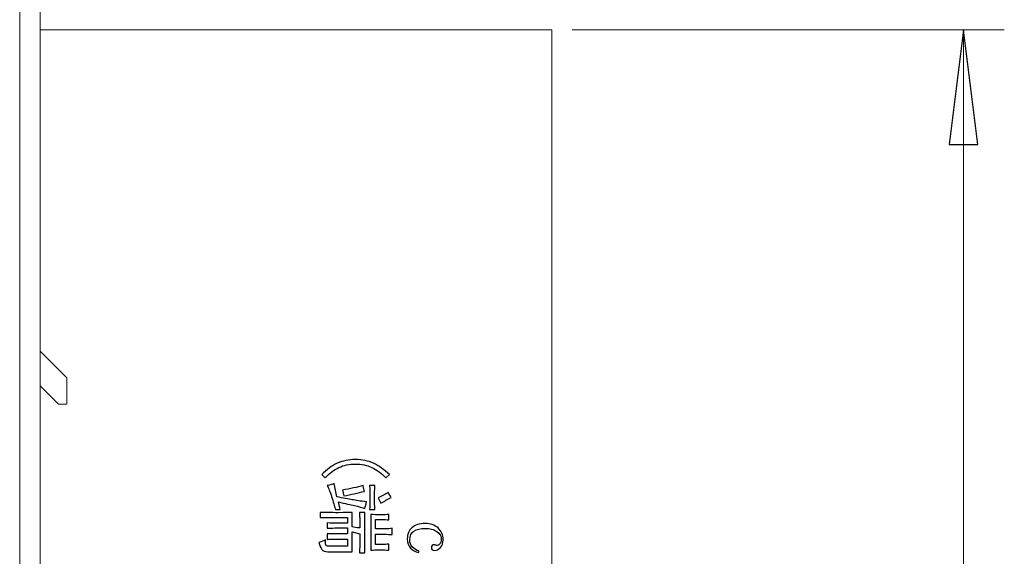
# Model space of a CAD drawing. Header units: millimetres. Extents: x -420 to 420, y -297 to 297.
# Tile 45 of 141: x -3 to 42, y -75 to -51. Entities that reach past the tile are written whole.
import ezdxf
from ezdxf.lldxf.tags import DXFTag

# ---------------------------------------------------------------- set-up
doc = ezdxf.new("R2010")
doc.units = ezdxf.units.MM
doc.header["$MEASUREMENT"] = 0
doc.layers.add('layer 1', color=7, linetype='Continuous')
tags = doc.linetypes.add('New Line1', pattern=[20.2, 12.7, -2.5, 2.5, -2.5]).pattern_tags.tags
tags[10:11] = [DXFTag(74, 4), DXFTag(75, 0), DXFTag(340, '0'), DXFTag(46, 1.0), DXFTag(50, 0.0), DXFTag(44, 0.0), DXFTag(45, 0.0)]
tags[8:9] = [DXFTag(74, 4), DXFTag(75, 0), DXFTag(340, '0'), DXFTag(46, 1.0), DXFTag(50, 0.0), DXFTag(44, 0.0), DXFTag(45, 0.0)]
tags[6:7] = [DXFTag(74, 4), DXFTag(75, 0), DXFTag(340, '0'), DXFTag(46, 1.0), DXFTag(50, 0.0), DXFTag(44, 0.0), DXFTag(45, 0.0)]
tags[4:5] = [DXFTag(74, 4), DXFTag(75, 0), DXFTag(340, '0'), DXFTag(46, 1.0), DXFTag(50, 0.0), DXFTag(44, 0.0), DXFTag(45, 0.0)]
tags = doc.linetypes.add('New Line2', pattern=[20.2, 12.7, -2.5, 2.5, -2.5]).pattern_tags.tags
tags[10:11] = [DXFTag(74, 4), DXFTag(75, 0), DXFTag(340, '0'), DXFTag(46, 1.0), DXFTag(50, 0.0), DXFTag(44, 0.0), DXFTag(45, 0.0)]
tags[8:9] = [DXFTag(74, 4), DXFTag(75, 0), DXFTag(340, '0'), DXFTag(46, 1.0), DXFTag(50, 0.0), DXFTag(44, 0.0), DXFTag(45, 0.0)]
tags[6:7] = [DXFTag(74, 4), DXFTag(75, 0), DXFTag(340, '0'), DXFTag(46, 1.0), DXFTag(50, 0.0), DXFTag(44, 0.0), DXFTag(45, 0.0)]
tags[4:5] = [DXFTag(74, 4), DXFTag(75, 0), DXFTag(340, '0'), DXFTag(46, 1.0), DXFTag(50, 0.0), DXFTag(44, 0.0), DXFTag(45, 0.0)]

msp = doc.modelspace()

# ---------------------------------------------------------------- linework, layer by layer
at = {"layer": 'layer 1', "color": 7, "lineweight": 9}
for points in [[(-2.0106, 22.5172), (-2.0106, 22.5172), (-2.0106, -110.5893), (-2.0106, -110.5893)], [(-2.935, -110.1271), (-2.935, -110.1271), (-2.935, 22.055), (-2.935, 22.055)], [(22.0225, -50.9687), (22.0225, -50.9687), (41.5441, -50.9687), (41.5441, -50.9687)], [(39.6954, -50.9687), (39.6954, -50.9687), (39.6954, -50.9687), (39.6954, -50.9687)], [(39.6954, -50.9687), (39.6954, -50.9687), (39.6954, -111.0515), (39.6954, -111.0515)], [(-2.0106, -65.4838), (-2.0106, -65.4838), (-0.8089, -66.6854), (-0.8089, -66.6854)], [(-0.8089, -66.6854), (-0.8089, -66.6854), (-0.8089, -67.8843), (-0.8089, -67.8843)], [(-1.1787, -67.8843), (-1.1787, -67.8843), (-2.0106, -67.0524), (-2.0106, -67.0524)], [(-0.8089, -67.8843), (-0.8089, -67.8843), (-1.1787, -67.8843), (-1.1787, -67.8843)]]:
    msp.add_open_spline(points, degree=3, dxfattribs=at)
at = {"layer": 'layer 1', "color": 7, "linetype": 'New Line1', "lineweight": 9}
msp.add_open_spline([(-2.0106, -50.9687), (-2.0106, -50.9687), (21.0982, -50.9687), (21.0982, -50.9687)], degree=3, dxfattribs=at)
at = {"layer": 'layer 1', "color": 7, "linetype": 'New Line2', "lineweight": 9}
msp.add_open_spline([(21.0982, -50.9687), (21.0982, -50.9687), (21.0982, -111.0515), (21.0982, -111.0515)], degree=3, dxfattribs=at)
at = {"layer": 'layer 1', "color": 7}
for points, knots in [([(40.3424, -56.145), (40.3424, -56.145), (39.0483, -56.145), (39.0483, -56.145), (39.0483, -56.145), (39.0483, -56.145), (39.6954, -50.9687), (39.6954, -50.9687), (39.6954, -50.9687), (39.6954, -50.9687), (40.3424, -56.145), (40.3424, -56.145)], [0, 0, 0, 0, 0.25, 0.25, 0.25, 0.25, 0.5, 0.5, 0.5, 0.5, 1, 1, 1, 1]), ([(10.8635, -71.2132), (10.8635, -71.2132), (10.7106, -71.0639), (10.7106, -71.0639), (10.7106, -71.0639), (10.9338, -70.8383), (11.1659, -70.6688), (11.4081, -70.5553), (11.4081, -70.5553), (11.6498, -70.4425), (11.9241, -70.3858), (12.2306, -70.3858), (12.2306, -70.3858), (12.5377, -70.3858), (12.8121, -70.4425), (13.0537, -70.5553), (13.0537, -70.5553), (13.2954, -70.6688), (13.5328, -70.8383), (13.7655, -71.0639), (13.7655, -71.0639), (13.7655, -71.0639), (13.612, -71.2132), (13.612, -71.2132), (13.612, -71.2132), (13.4073, -71.0055), (13.1954, -70.8493), (12.9769, -70.7451), (12.9769, -70.7451), (12.7585, -70.6416), (12.5097, -70.5895), (12.2306, -70.5895), (12.2306, -70.5895), (11.9521, -70.5895), (11.7033, -70.6416), (11.4843, -70.7451), (11.4843, -70.7451), (11.2659, -70.8493), (11.0594, -71.0055), (10.8635, -71.2132)], [0, 0, 0, 0, 0.0909091, 0.0909091, 0.0909091, 0.0909091, 0.1818182, 0.1818182, 0.1818182, 0.1818182, 0.2727273, 0.2727273, 0.2727273, 0.2727273, 0.3636364, 0.3636364, 0.3636364, 0.3636364, 0.4545455, 0.4545455, 0.4545455, 0.4545455, 0.5454545, 0.5454545, 0.5454545, 0.5454545, 0.6363636, 0.6363636, 0.6363636, 0.6363636, 0.7272727, 0.7272727, 0.7272727, 0.7272727, 0.8181818, 0.8181818, 0.8181818, 0.8181818, 1, 1, 1, 1]), ([(11.3939, -72.0678), (11.6914, -72.1309), (11.9217, -72.176), (12.0842, -72.2032), (12.0842, -72.2032), (12.2473, -72.2304), (12.4633, -72.2622), (12.7329, -72.2981), (12.7329, -72.2981), (12.7049, -72.3976), (12.6817, -72.4971), (12.6633, -72.5966), (12.6633, -72.5966), (12.5425, -72.5515), (12.3866, -72.5081), (12.1961, -72.4676), (12.1961, -72.4676), (12.0051, -72.4271), (11.7611, -72.3704), (11.4635, -72.2981), (11.4635, -72.2981), (11.4825, -72.3884), (11.5099, -72.5058), (11.5473, -72.6505), (11.5473, -72.6505), (11.4635, -72.6418), (11.389, -72.6418), (11.3242, -72.6505), (11.3242, -72.6505), (11.2867, -72.4879), (11.2313, -72.2911), (11.157, -72.0609), (11.157, -72.0609), (11.0825, -71.83), (11.0171, -71.6651), (10.9617, -71.5656), (10.9617, -71.5656), (11.0914, -71.5297), (11.1938, -71.4979), (11.2683, -71.4707), (11.2683, -71.4707), (11.3057, -71.6697), (11.3474, -71.8688), (11.3939, -72.0678)], [0, 0, 0, 0, 0.0833333, 0.0833333, 0.0833333, 0.0833333, 0.1666667, 0.1666667, 0.1666667, 0.1666667, 0.25, 0.25, 0.25, 0.25, 0.3333333, 0.3333333, 0.3333333, 0.3333333, 0.4166667, 0.4166667, 0.4166667, 0.4166667, 0.5, 0.5, 0.5, 0.5, 0.5833333, 0.5833333, 0.5833333, 0.5833333, 0.6666667, 0.6666667, 0.6666667, 0.6666667, 0.75, 0.75, 0.75, 0.75, 0.8333333, 0.8333333, 0.8333333, 0.8333333, 1, 1, 1, 1]), ([(11.6449, -71.7693), (11.9985, -71.7062), (12.3097, -71.6379), (12.5793, -71.5656), (12.5793, -71.5656), (12.5984, -71.6836), (12.6169, -71.7693), (12.6353, -71.8236), (12.6353, -71.8236), (12.3377, -71.896), (12.0307, -71.9637), (11.7146, -72.0267), (11.7146, -72.0267), (11.6962, -71.9457), (11.6729, -71.8595), (11.6449, -71.7693)], [0, 0, 0, 0, 0.2, 0.2, 0.2, 0.2, 0.4, 0.4, 0.4, 0.4, 0.6, 0.6, 0.6, 0.6, 1, 1, 1, 1]), ([(12.8728, -72.6505), (12.8818, -72.4792), (12.8865, -72.3027), (12.8865, -72.1216), (12.8865, -72.1216), (12.8865, -71.9411), (12.8818, -71.7559), (12.8728, -71.5656), (12.8728, -71.5656), (12.8728, -71.5656), (13.1097, -71.5656), (13.1097, -71.5656), (13.1097, -71.5656), (13.1001, -71.7646), (13.096, -71.9504), (13.096, -72.1216), (13.096, -72.1216), (13.096, -72.3027), (13.1001, -72.4792), (13.1097, -72.6505), (13.1097, -72.6505), (13.1097, -72.6505), (12.8728, -72.6505), (12.8728, -72.6505)], [0, 0, 0, 0, 0.1428571, 0.1428571, 0.1428571, 0.1428571, 0.2857143, 0.2857143, 0.2857143, 0.2857143, 0.4285714, 0.4285714, 0.4285714, 0.4285714, 0.5714286, 0.5714286, 0.5714286, 0.5714286, 0.7142857, 0.7142857, 0.7142857, 0.7142857, 1, 1, 1, 1]), ([(13.8489, -72.095), (13.6912, -72.1853), (13.5328, -72.2709), (13.3745, -72.3525), (13.3745, -72.3525), (13.3745, -72.3525), (13.2632, -72.1083), (13.2632, -72.1083), (13.2632, -72.1083), (13.4304, -72.036), (13.5793, -71.9544), (13.7096, -71.8641), (13.7096, -71.8641), (13.756, -71.9544), (13.8025, -72.0314), (13.8489, -72.095)], [0, 0, 0, 0, 0.2, 0.2, 0.2, 0.2, 0.4, 0.4, 0.4, 0.4, 0.6, 0.6, 0.6, 0.6, 1, 1, 1, 1]), ([(10.9474, -73.7492), (10.9474, -73.7492), (11.8682, -73.7492), (11.8682, -73.7492), (11.8682, -73.7492), (11.8682, -73.7492), (11.8682, -73.4779), (11.8682, -73.4779), (11.8682, -73.4779), (11.8682, -73.4779), (11.3522, -73.4779), (11.3522, -73.4779), (11.3522, -73.4779), (11.2962, -73.4779), (11.1659, -73.4825), (10.9617, -73.4917), (10.9617, -73.4917), (10.9617, -73.4917), (10.9617, -73.2476), (10.9617, -73.2476), (10.9617, -73.2476), (11.157, -73.2563), (11.2826, -73.2609), (11.3379, -73.2609), (11.3379, -73.2609), (11.3379, -73.2609), (11.8682, -73.2609), (11.8682, -73.2609), (11.8682, -73.2609), (11.8682, -73.2609), (11.8682, -73.0034), (11.8682, -73.0034), (11.8682, -73.0034), (11.8682, -73.0034), (10.6403, -73.0034), (10.6403, -73.0034), (10.6403, -73.0034), (10.6403, -73.0034), (10.6403, -72.7725), (10.6403, -72.7725), (10.6403, -72.7725), (10.8731, -72.7818), (11.1427, -72.7864), (11.4497, -72.7864), (11.4497, -72.7864), (11.7569, -72.7864), (11.9658, -72.7818), (12.0777, -72.7725), (12.0777, -72.7725), (12.0777, -72.7725), (12.0777, -73.4235), (12.0777, -73.4235), (12.0777, -73.4235), (12.1794, -73.442), (12.2961, -73.4599), (12.4264, -73.4779), (12.4264, -73.4779), (12.4264, -73.4779), (12.4264, -73.0844), (12.4264, -73.0844), (12.4264, -73.0844), (12.4264, -73.0306), (12.4217, -72.9265), (12.4121, -72.7725), (12.4121, -72.7725), (12.4121, -72.7725), (12.6633, -72.7725), (12.6633, -72.7725), (12.6633, -72.7725), (12.6538, -72.8541), (12.6496, -72.949), (12.6496, -73.0578), (12.6496, -73.0578), (12.6496, -73.0578), (12.6496, -74.2509), (12.6496, -74.2509), (12.6496, -74.2509), (12.6496, -74.3863), (12.6538, -74.5043), (12.6633, -74.6032), (12.6633, -74.6032), (12.6633, -74.6032), (12.4121, -74.6032), (12.4121, -74.6032), (12.4121, -74.6032), (12.4217, -74.495), (12.4264, -74.3776), (12.4264, -74.2509), (12.4264, -74.2509), (12.4264, -74.2509), (12.4264, -73.7353), (12.4264, -73.7353), (12.4264, -73.7353), (12.4264, -73.7353), (12.0777, -73.6543), (12.0777, -73.6543), (12.0777, -73.6543), (12.0777, -73.6543), (12.0777, -74.5627), (12.0777, -74.5627), (12.0777, -74.5627), (11.8729, -74.5541), (11.7331, -74.5494), (11.6586, -74.5494), (11.6586, -74.5494), (11.6586, -74.5494), (10.9891, -74.5494), (10.9891, -74.5494), (10.9891, -74.5494), (10.8498, -74.5494), (10.757, -74.5153), (10.7106, -74.4476), (10.7106, -74.4476), (10.6642, -74.3799), (10.6219, -74.2734), (10.585, -74.1288), (10.585, -74.1288), (10.7058, -74.1016), (10.8034, -74.0657), (10.8778, -74.0206), (10.8778, -74.0206), (10.8778, -74.1201), (10.8825, -74.1924), (10.8915, -74.2376), (10.8915, -74.2376), (10.9011, -74.2827), (10.9474, -74.3053), (11.0314, -74.3053), (11.0314, -74.3053), (11.0314, -74.3053), (11.8682, -74.3053), (11.8682, -74.3053), (11.8682, -74.3053), (11.8682, -74.3053), (11.8682, -73.9795), (11.8682, -73.9795), (11.8682, -73.9795), (11.8682, -73.9795), (11.2683, -73.9795), (11.2683, -73.9795), (11.2683, -73.9795), (11.1659, -73.9795), (11.0594, -73.9841), (10.9474, -73.9934), (10.9474, -73.9934), (10.9474, -73.9934), (10.9474, -73.7492), (10.9474, -73.7492)], [0, 0, 0, 0, 0.0263158, 0.0263158, 0.0263158, 0.0263158, 0.0526316, 0.0526316, 0.0526316, 0.0526316, 0.0789474, 0.0789474, 0.0789474, 0.0789474, 0.1052632, 0.1052632, 0.1052632, 0.1052632, 0.1315789, 0.1315789, 0.1315789, 0.1315789, 0.1578947, 0.1578947, 0.1578947, 0.1578947, 0.1842105, 0.1842105, 0.1842105, 0.1842105, 0.2105263, 0.2105263, 0.2105263, 0.2105263, 0.2368421, 0.2368421, 0.2368421, 0.2368421, 0.2631579, 0.2631579, 0.2631579, 0.2631579, 0.2894737, 0.2894737, 0.2894737, 0.2894737, 0.3157895, 0.3157895, 0.3157895, 0.3157895, 0.3421053, 0.3421053, 0.3421053, 0.3421053, 0.3684211, 0.3684211, 0.3684211, 0.3684211, 0.3947368, 0.3947368, 0.3947368, 0.3947368, 0.4210526, 0.4210526, 0.4210526, 0.4210526, 0.4473684, 0.4473684, 0.4473684, 0.4473684, 0.4736842, 0.4736842, 0.4736842, 0.4736842, 0.5, 0.5, 0.5, 0.5, 0.5263158, 0.5263158, 0.5263158, 0.5263158, 0.5526316, 0.5526316, 0.5526316, 0.5526316, 0.5789474, 0.5789474, 0.5789474, 0.5789474, 0.6052632, 0.6052632, 0.6052632, 0.6052632, 0.6315789, 0.6315789, 0.6315789, 0.6315789, 0.6578947, 0.6578947, 0.6578947, 0.6578947, 0.6842105, 0.6842105, 0.6842105, 0.6842105, 0.7105263, 0.7105263, 0.7105263, 0.7105263, 0.7368421, 0.7368421, 0.7368421, 0.7368421, 0.7631579, 0.7631579, 0.7631579, 0.7631579, 0.7894737, 0.7894737, 0.7894737, 0.7894737, 0.8157895, 0.8157895, 0.8157895, 0.8157895, 0.8421053, 0.8421053, 0.8421053, 0.8421053, 0.8684211, 0.8684211, 0.8684211, 0.8684211, 0.8947368, 0.8947368, 0.8947368, 0.8947368, 0.9210526, 0.9210526, 0.9210526, 0.9210526, 0.9473684, 0.9473684, 0.9473684, 0.9473684, 1, 1, 1, 1]), ([(13.7376, -73.1116), (13.6441, -73.1029), (13.5376, -73.0983), (13.4167, -73.0983), (13.4167, -73.0983), (13.4167, -73.0983), (13.1377, -73.0983), (13.1377, -73.0983), (13.1377, -73.0983), (13.1377, -73.0983), (13.1377, -73.5184), (13.1377, -73.5184), (13.1377, -73.5184), (13.1377, -73.5184), (13.584, -73.5184), (13.584, -73.5184), (13.584, -73.5184), (13.6863, -73.5184), (13.7887, -73.5097), (13.8905, -73.4917), (13.8905, -73.4917), (13.8905, -73.4917), (13.8905, -73.7764), (13.8905, -73.7764), (13.8905, -73.7764), (13.7792, -73.7672), (13.6673, -73.7625), (13.556, -73.7625), (13.556, -73.7625), (13.556, -73.7625), (13.1377, -73.7625), (13.1377, -73.7625), (13.1377, -73.7625), (13.1377, -73.7625), (13.1377, -74.2237), (13.1377, -74.2237), (13.1377, -74.2237), (13.1377, -74.2237), (13.4304, -74.2237), (13.4304, -74.2237), (13.4304, -74.2237), (13.5423, -74.2237), (13.6441, -74.219), (13.7376, -74.2104), (13.7376, -74.2104), (13.7376, -74.2104), (13.7376, -74.4817), (13.7376, -74.4817), (13.7376, -74.4817), (13.6257, -74.4725), (13.4864, -74.4678), (13.3191, -74.4678), (13.3191, -74.4678), (13.1608, -74.4678), (13.0305, -74.4725), (12.9281, -74.4817), (12.9281, -74.4817), (12.9281, -74.4817), (12.9281, -72.8674), (12.9281, -72.8674), (12.9281, -72.8674), (13.0585, -72.8767), (13.2025, -72.8813), (13.3608, -72.8813), (13.3608, -72.8813), (13.5186, -72.8813), (13.6441, -72.8767), (13.7376, -72.8674), (13.7376, -72.8674), (13.7376, -72.8674), (13.7376, -73.1116), (13.7376, -73.1116)], [0, 0, 0, 0, 0.0526316, 0.0526316, 0.0526316, 0.0526316, 0.1052632, 0.1052632, 0.1052632, 0.1052632, 0.1578947, 0.1578947, 0.1578947, 0.1578947, 0.2105263, 0.2105263, 0.2105263, 0.2105263, 0.2631579, 0.2631579, 0.2631579, 0.2631579, 0.3157895, 0.3157895, 0.3157895, 0.3157895, 0.3684211, 0.3684211, 0.3684211, 0.3684211, 0.4210526, 0.4210526, 0.4210526, 0.4210526, 0.4736842, 0.4736842, 0.4736842, 0.4736842, 0.5263158, 0.5263158, 0.5263158, 0.5263158, 0.5789474, 0.5789474, 0.5789474, 0.5789474, 0.6315789, 0.6315789, 0.6315789, 0.6315789, 0.6842105, 0.6842105, 0.6842105, 0.6842105, 0.7368421, 0.7368421, 0.7368421, 0.7368421, 0.7894737, 0.7894737, 0.7894737, 0.7894737, 0.8421053, 0.8421053, 0.8421053, 0.8421053, 0.8947368, 0.8947368, 0.8947368, 0.8947368, 1, 1, 1, 1]), ([(15.7897, -74.2376), (15.8176, -74.2376), (15.836, -74.2422), (15.8456, -74.2509), (15.8456, -74.2509), (15.8546, -74.2509), (15.8736, -74.2555), (15.901, -74.2648), (15.901, -74.2648), (15.9384, -74.274), (15.9825, -74.2555), (16.0336, -74.2104), (16.0336, -74.2104), (16.0849, -74.1658), (16.1105, -74.0889), (16.1105, -73.9807), (16.1105, -73.9807), (16.1105, -73.8458), (16.0432, -73.7313), (15.9081, -73.6364), (15.9081, -73.6364), (15.773, -73.5421), (15.5938, -73.4946), (15.3701, -73.4946), (15.3701, -73.4946), (15.1653, -73.4946), (14.9999, -73.5351), (14.8743, -73.6161), (14.8743, -73.6161), (14.7487, -73.6971), (14.6856, -73.832), (14.6856, -74.0212), (14.6856, -74.0212), (14.6856, -74.1467), (14.7273, -74.2526), (14.8112, -74.3382), (14.8112, -74.3382), (14.8952, -74.4239), (14.9928, -74.4846), (15.1046, -74.5205), (15.1046, -74.5205), (15.1046, -74.5205), (15.0766, -74.5882), (15.0766, -74.5882), (15.0766, -74.5882), (14.9373, -74.5523), (14.819, -74.4846), (14.7213, -74.3851), (14.7213, -74.3851), (14.6237, -74.2862), (14.575, -74.1508), (14.575, -73.9795), (14.575, -73.9795), (14.575, -73.7631), (14.6446, -73.5918), (14.7839, -73.4651), (14.7839, -73.4651), (14.9237, -73.339), (15.1236, -73.2759), (15.3838, -73.2759), (15.3838, -73.2759), (15.6164, -73.2759), (15.8093, -73.3436), (15.9623, -73.479), (15.9623, -73.479), (16.1158, -73.6144), (16.1926, -73.7903), (16.1926, -74.0073), (16.1926, -74.0073), (16.1926, -74.1606), (16.1509, -74.2804), (16.0676, -74.366), (16.0676, -74.366), (15.9837, -74.4516), (15.9003, -74.4945), (15.817, -74.4945), (15.817, -74.4945), (15.7617, -74.4945), (15.7218, -74.4835), (15.6986, -74.4609), (15.6986, -74.4609), (15.6754, -74.4383), (15.6641, -74.4042), (15.6641, -74.3591), (15.6641, -74.3591), (15.6641, -74.3232), (15.676, -74.2937), (15.6991, -74.2711), (15.6991, -74.2711), (15.7224, -74.2486), (15.7521, -74.2376), (15.7897, -74.2376)], [0, 0, 0, 0, 0.0416667, 0.0416667, 0.0416667, 0.0416667, 0.0833333, 0.0833333, 0.0833333, 0.0833333, 0.125, 0.125, 0.125, 0.125, 0.1666667, 0.1666667, 0.1666667, 0.1666667, 0.2083333, 0.2083333, 0.2083333, 0.2083333, 0.25, 0.25, 0.25, 0.25, 0.2916667, 0.2916667, 0.2916667, 0.2916667, 0.3333333, 0.3333333, 0.3333333, 0.3333333, 0.375, 0.375, 0.375, 0.375, 0.4166667, 0.4166667, 0.4166667, 0.4166667, 0.4583333, 0.4583333, 0.4583333, 0.4583333, 0.5, 0.5, 0.5, 0.5, 0.5416667, 0.5416667, 0.5416667, 0.5416667, 0.5833333, 0.5833333, 0.5833333, 0.5833333, 0.625, 0.625, 0.625, 0.625, 0.6666667, 0.6666667, 0.6666667, 0.6666667, 0.7083333, 0.7083333, 0.7083333, 0.7083333, 0.75, 0.75, 0.75, 0.75, 0.7916667, 0.7916667, 0.7916667, 0.7916667, 0.8333333, 0.8333333, 0.8333333, 0.8333333, 0.875, 0.875, 0.875, 0.875, 0.9166667, 0.9166667, 0.9166667, 0.9166667, 1, 1, 1, 1])]:
    msp.add_open_spline(points, degree=3, knots=knots, dxfattribs=at)
at = {"layer": 'layer 1', "color": 7, "lineweight": 9}
msp.add_open_spline([(40.3424, -56.145), (40.3424, -56.145), (39.0483, -56.145), (39.0483, -56.145), (39.0483, -56.145), (39.0483, -56.145), (39.6954, -50.9687), (39.6954, -50.9687)], degree=3, knots=[0, 0, 0, 0, 0.3333333, 0.3333333, 0.3333333, 0.3333333, 1, 1, 1, 1], dxfattribs=at)
at = {"layer": 'layer 1', "color": 7}
msp.add_open_spline([(39.6954, -50.9687), (39.6954, -50.9687), (39.6954, -50.9687), (39.6954, -50.9687)], degree=3, dxfattribs=at)

doc.saveas('drawing.dxf')
